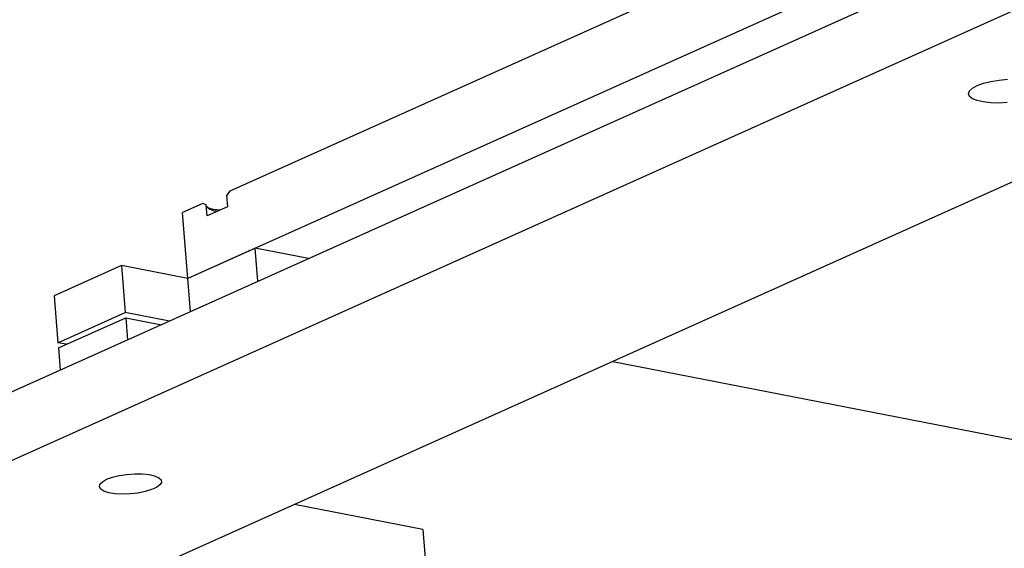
# Model space of a CAD drawing. Header units: inches. Extents: x 0.1 to 43.9, y 0.1 to 33.9.
# Tile 32 of 48: x 25.9 to 27.6, y 12.3 to 13.3. Entities that reach past the tile are written whole.
import ezdxf

# ---------------------------------------------------------------- set-up
doc = ezdxf.new("R2010")
doc.units = ezdxf.units.IN
doc.header["$MEASUREMENT"] = 0

msp = doc.modelspace()

# ---------------------------------------------------------------- linework, layer by layer
at = {"color": 7, "linetype": 'Continuous', "lineweight": 25}
for p, q in [((25.5082, 12.4703), (28.0816, 13.6247)), ((27.5101, 13.5522), (26.2316, 12.9787)), ((25.5178, 12.3521), (28.0912, 13.5065)), ((27.4912, 13.4211), (26.1567, 12.8225)), ((28.5673, 13.4137), (25.9939, 12.2593)), ((26.2316, 12.9787), (26.2259, 12.9709)), ((26.1832, 12.9569), (26.1471, 12.9407)), ((26.1897, 12.9547), (26.1832, 12.9569)), ((26.2259, 12.9709), (26.2275, 12.9511)), ((26.1567, 12.8225), (26.1471, 12.9407)), ((26.1913, 12.9348), (26.1897, 12.9547)), ((26.2275, 12.9511), (26.1913, 12.9348)), ((26.2773, 12.8766), (26.1567, 12.8225)), ((26.2821, 12.8175), (26.2773, 12.8766)), ((26.3726, 12.8581), (26.2773, 12.8766)), ((26.0377, 12.8457), (25.917, 12.7916)), ((26.1567, 12.8225), (26.0377, 12.8457)), ((26.0377, 12.8457), (26.0445, 12.7617)), ((26.1615, 12.7634), (26.1567, 12.8225)), ((25.917, 12.7916), (25.9238, 12.7076)), ((25.9238, 12.7076), (26.0445, 12.7617)), ((26.1235, 12.7463), (26.0445, 12.7617)), ((25.9246, 12.6982), (26.0452, 12.7523)), ((26.0452, 12.7523), (26.0485, 12.7127)), ((26.0452, 12.7523), (26.1091, 12.7398)), ((25.9391, 12.7047), (25.9238, 12.7076)), ((25.9246, 12.6982), (25.9278, 12.6585)), ((26.9185, 12.6741), (31.2526, 11.8298)), ((26.5778, 12.3731), (26.3476, 12.418)), ((26.5778, 12.3731), (26.5946, 12.1662))]:
    msp.add_line(p, q, dxfattribs=at)
at = {"color": 7, "linetype": 'Continuous', "lineweight": 25, "flags": 128}
for points in [[(27.6255, 13.1376), (27.6103, 13.1367), (27.5957, 13.1371), (27.5825, 13.1386), (27.5714, 13.1411), (27.5631, 13.1445), (27.5579, 13.1487), (27.5562, 13.1534), (27.558, 13.1583), (27.5633, 13.1632), (27.5717, 13.1679)], [(27.5717, 13.1679), (27.5828, 13.172), (27.5961, 13.1754), (27.6107, 13.1778), (27.6259, 13.1792)], [(26.0111, 12.463), (26.0214, 12.4667), (26.0337, 12.4697), (26.0473, 12.4718), (26.0613, 12.4727), (26.0748, 12.4726), (26.087, 12.4713), (26.0971, 12.469), (26.1045, 12.4657), (26.1087, 12.4618), (26.1094, 12.4574), (26.1067, 12.4529), (26.1006, 12.4484), (26.0916, 12.4444), (26.0801, 12.441), (26.0671, 12.4384), (26.0532, 12.4369), (26.0393, 12.4365), (26.0264, 12.4372), (26.0151, 12.439), (26.0063, 12.4418), (26.0005, 12.4455), (25.998, 12.4496), (25.999, 12.4541), (26.0035, 12.4587), (26.0111, 12.463)]]:
    msp.add_lwpolyline(points, dxfattribs=at)
at = {"color": 7, "linetype": 'Continuous', "lineweight": 25}
for centre, radius, start, end in [((26.2088, 12.9672), 0.0241, 218.3248, 272.3619), ((26.2176, 13.0213), 0.076, 249.9195, 267.7581)]:
    msp.add_arc(centre, radius, start, end, dxfattribs=at)

doc.saveas('drawing.dxf')
